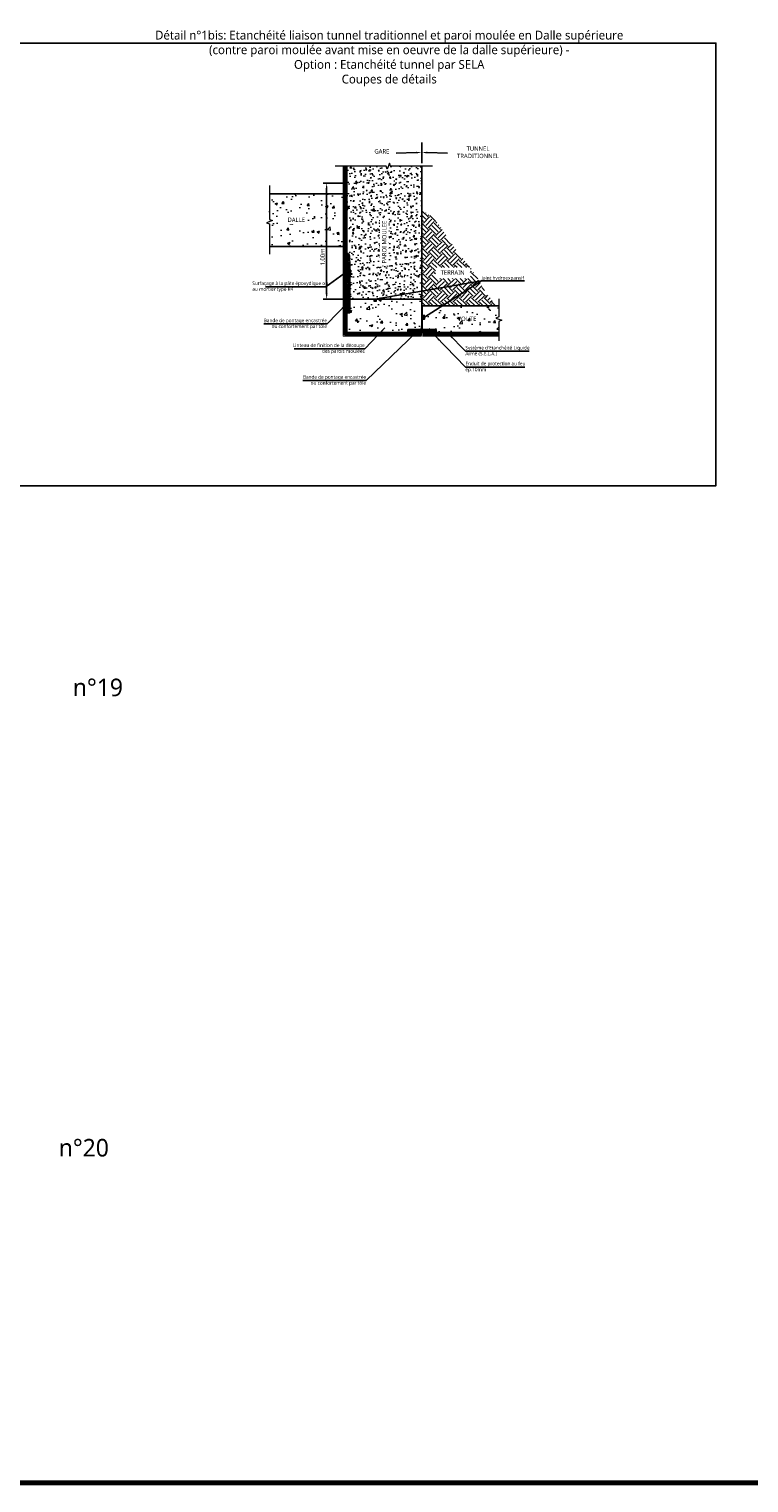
# Model space of a CAD drawing. Header units: millimetres. Extents: x -3314 to 21255525, y -15000 to 1735000.
# Tile 21 of 108: x 13588 to 13998, y 7048 to 7876. Entities that reach past the tile are written whole.
import ezdxf
from ezdxf import colors
from ezdxf.entities.mleader import LeaderData, LeaderLine
from ezdxf.math import Vec2, Vec3

# ---------------------------------------------------------------- set-up
doc = ezdxf.new("R2010")
doc.units = ezdxf.units.MM
doc.linetypes.add('CACHE', pattern=[0.375, 0.25, -0.125])
doc.linetypes.add('CONTINU', pattern=[0])
for name, color, linetype, lineweight in [('Dessin_AXE', 8, 'Continuous', 5), ('Dessin_HACHURES', 253, 'Continuous', 9), ('Matériel_Joint Hydroexpansif', 140, 'CACHE', 0), ('Produit_Enduit de protection au feu', 6, 'Continuous', 0), ('SYSTEME_S.E.L.A', 210, 'CACHE', 0)]:
    doc.layers.add(name, color=color, linetype=linetype, lineweight=lineweight)
for name, color, linetype in [('Dessin_COTATIONS', 7, 'Continuous'), ('Dessin_TEXTES', 7, 'CONTINU'), ('L1', 7, 'Continuous'), ('Matériel_Bande de pontage', 40, 'Continuous')]:
    doc.layers.add(name, color=color, linetype=linetype)
doc.layers.add('GEN-_-FMULT', color=210, linetype='Continuous', plot=False)
doc.styles.add('Arial', font='segoeui.ttf')
doc.styles.get("Standard").update_dxf_attribs({"font": 'segoeui.ttf'})
doc.styles.add('txt-moyen', font='segoeui.ttf')
doc.dimstyles.new('1000F2', dxfattribs={"dimscale": 10, "dimtxt": 0.25, "dimasz": 0.3, "dimexe": 0.2, "dimexo": 0, "dimgap": 0.1, "dimtad": 1, "dimzin": 0, "dimdsep": 46, "dimtxsty": 'txt-moyen', "dimcen": 0.1, "dimclrd": 256, "dimclre": 256, "dimclrt": 256, "dimazin": 0, "dimtfac": 1, "dimtmove": 2, "dimatfit": 3, "dimfxl": 1, "dimtolj": 1, "dimtzin": 0, "dimlwd": -1, "dimlwe": -1, "dimarcsym": 0})

# ---------------------------------------------------------------- blocks, each defined once
blk = doc.blocks.new('*D113')
at = {"layer": 'Defpoints', "color": 0, "transparency": 16777216}
for p in [(13757.5, 7788.17), (13766.9, 7788.17), (13770.65, 7722.17)]:
    blk.add_point(p, dxfattribs=at)
at = {"layer": 'Dessin_COTATIONS', "linetype": 'CONTINU', "transparency": 16777216}
for p, q in [((13766.9, 7788.17), (13755.5, 7788.17)), ((13757.5, 7725.17), (13757.5, 7785.17)), ((13770.65, 7722.17), (13755.5, 7722.17))]:
    blk.add_line(p, q, dxfattribs=at)
at = {"layer": 'Dessin_COTATIONS', "transparency": 16777216}
for points in [[(13758, 7785.17), (13757, 7785.17), (13757.5, 7788.17)], [(13757, 7725.17), (13758, 7725.17), (13757.5, 7722.17)]]:
    blk.add_solid(points, dxfattribs=at)
at = {"layer": 'Dessin_COTATIONS', "transparency": 16777216, "insert": (13755.23, 7746.17), "char_height": 2.5, "attachment_point": 5, "rotation": 90, "style": 'txt-moyen'}
blk.add_mtext('\\A1;1.00m', dxfattribs=at)

msp = doc.modelspace()

# ---------------------------------------------------------------- hatches: boundary and pattern name
at = {"layer": 'Dessin_HACHURES'}
h = msp.add_hatch(dxfattribs=at)
h.set_pattern_fill('AR-CONC', color=256)
h.set_pattern_definition([(50, (14734.54, 4914.799), (7.172602, -0.627521), [0.75, -8.25]), (355, (14734.54, 4914.799), (-1.387513, 7.521921), [0.6, -6.6]), (100.45144, (14735.138, 4914.7465), (5.785088, 6.8944), [0.637402, -7.011421]), (46.1842, (14734.54, 4916.799), (10.672413, -1.655193), [1.125, -12.375]), (96.63564, (14735.429, 4916.661), (9.34662, 9.741186), [0.956103, -10.517138]), (351.18416, (14734.54, 4916.799), (9.34662, 9.741186), [0.9, -9.9]), (21, (14735.54, 4916.299), (5.96907, -4.026189), [0.75, -8.25]), (326, (14735.54, 4916.299), (2.433153, 7.2515), [0.6, -6.6]), (71.45144, (14736.0375, 4915.963), (8.402224, 3.225312), [0.637402, -7.011421]), (37.5, (14734.54, 4914.7988), (0.1215986, 3.3289385), [0, -6.52, 0, -6.7, 0, -6.625]), (7.5, (14734.54, 4914.799), (2.6306954, 3.944117), [0, -3.82, 0, -6.37, 0, -2.525]), (327.5, (14732.31, 4914.7988), (5.3382244, -0.2255487), [0, -2.5, 0, -7.8, 0, -10.35]), (317.5, (14731.31, 4914.799), (5.831862, 1.00105), [0, -3.25, 0, -5.18, 0, -7.35])])
edge = h.paths.add_edge_path()
edge.add_line((13811.6534, 7797.7557), (13793.8359, 7797.7557))
edge.add_line((13793.8359, 7797.7557), (13793.2109, 7799.4728))
edge.add_line((13793.2109, 7799.4728), (13791.9609, 7796.0385))
edge.add_line((13791.9609, 7796.0385), (13791.3359, 7797.7557))
edge.add_line((13791.3359, 7797.7557), (13769.0536, 7797.7557))
edge.add_line((13769.0536, 7797.7557), (13769.053, 7761.7803))
edge.add_spline(control_points=[(13769.053, 7761.7803), (13769.5416, 7761.1797), (13770.6312, 7759.6758), (13770.2882, 7755.5202), (13770.5316, 7750.4148), (13770.5859, 7743.6189), (13770.9737, 7737.6093), (13770.6783, 7732.9823), (13770.693, 7730.9894), (13770.6975, 7730.3715)], knot_values=[0.58112804, 0.58112804, 0.58112804, 0.58112804, 2.83098523, 6.08126589, 12.43435793, 18.46278063, 26.37250179, 30.49723623, 32.35087393, 32.35087393, 32.35087393, 32.35087393], degree=3, periodic=0)
edge.add_line((13770.6975, 7730.3715), (13770.6524, 7730.3715))
edge.add_line((13770.6524, 7730.3715), (13770.6524, 7722.1715))
edge.add_line((13770.6524, 7722.1715), (13811.6524, 7722.1715))
edge.add_line((13811.6524, 7722.1715), (13811.6534, 7797.7557))
h.paths.add_polyline_path([(13792.9141, 7740.6477), (13792.9141, 7768.4854), (13787.7623, 7768.4854), (13787.7623, 7740.6477)], flags=24)
at = {"layer": 'Dessin_HACHURES', "lineweight": 0}
h = msp.add_hatch(dxfattribs=at)
h.set_pattern_fill('AR-CONC', color=256, scale=2)
h.set_pattern_definition([(50, (14612.376, 4917.014), (14.345204, -1.255043), [1.5, -16.5]), (355, (14612.376, 4917.014), (-2.77503, 15.04384), [1.2, -13.2]), (100.45144, (14613.571, 4916.91), (11.57018, 13.7888), [1.274804, -14.02284]), (46.1842, (14612.376, 4921.014), (21.34483, -3.31039), [2.25, -24.75]), (96.6356, (14614.154, 4920.739), (18.69324, 19.48237), [1.9122, -21.03428]), (351.1842, (14612.376, 4921.014), (18.69324, 19.48237), [1.8, -19.8]), (21, (14614.376, 4920.014), (11.93814, -8.05238), [1.5, -16.5]), (326, (14614.376, 4920.014), (4.86631, 14.503), [1.2, -13.2]), (71.45144, (14615.37, 4919.343), (16.80445, 6.45062), [1.274804, -14.02284]), (37.5, (14612.3757, 4917.0144), (0.243197, 6.657877), [0, -13.04, 0, -13.4, 0, -13.25]), (7.5, (14612.376, 4917.0144), (5.26139, 7.888234), [0, -7.64, 0, -12.74, 0, -5.05]), (327.5, (14607.9157, 4917.0144), (10.676449, -0.451097), [0, -5, 0, -15.6, 0, -20.7]), (317.5, (14605.916, 4917.014), (11.663723, 2.0021), [0, -6.5, 0, -10.36, 0, -14.7])])
h.paths.add_polyline_path([(13724.9133, 7781.9941), (13724.9133, 7767.4983), (13726.6305, 7766.8733), (13724.9133, 7766.2483), (13724.9133, 7752.0208), (13769.0527, 7752.0208), (13769.0527, 7781.9941)])
h.paths.add_polyline_path([(13734.0056, 7764.7069), (13746.3214, 7764.7069), (13746.3214, 7769.8587), (13734.0056, 7769.8587)], flags=24)
at = {"layer": 'Dessin_HACHURES'}
h = msp.add_hatch(dxfattribs=at)
h.set_pattern_fill('EARTH', color=256, scale=20, angle=45, style=0)
h.set_pattern_definition([(45, (13687.961, 5026.2475), (4e-16, 7.071068), [5, -5]), (45, (13686.6354, 5027.5733), (4e-16, 7.071068), [5, -5]), (45, (13685.3096, 5028.899), (4e-16, 7.071068), [5, -5]), (135, (13685.3096, 5029.783), (-7.071068, 9e-16), [5, -5]), (135, (13686.6354, 5031.109), (-7.071068, 9e-16), [5, -5]), (135, (13687.961, 5032.4347), (-7.071068, 9e-16), [5, -5])])
edge = h.paths.add_edge_path()
edge.add_spline(control_points=[(13854.988, 7718.2429), (13848.0133, 7724.4223), (13843.3078, 7736.6662), (13829.0379, 7751.1003), (13819.0614, 7769.3081), (13811.6532, 7772.2511)], knot_values=[4.29988003, 4.29988003, 4.29988003, 4.29988003, 23.84116921, 50.22463524, 63.15715662, 63.15715662, 63.15715662, 63.15715662], degree=3, periodic=0)
edge.add_line((13811.6532, 7772.2511), (13811.6523, 7718.2429))
edge.add_line((13811.6523, 7718.2429), (13854.988, 7718.2429))
h.paths.add_polyline_path([(13819.3818, 7733.9318), (13839.2768, 7733.9318), (13839.2768, 7740.1139), (13819.3818, 7740.1139)], flags=16)
h.paths.add_polyline_path([(13816.3055, 7725.1897), (13830.0422, 7725.1897)], flags=16)
h.paths.add_polyline_path([(13820.1047, 7720.4226), (13845.2752, 7720.4226)], flags=16)
at = {"layer": 'Dessin_HACHURES', "lineweight": 0}
h = msp.add_hatch(dxfattribs=at)
h.set_pattern_fill('ANSI31', color=256, scale=5)
h.set_pattern_definition([(45, (14612.3757, 4917.0144), (-0.44194174, 0.44194174), [])])
edge = h.paths.add_edge_path()
edge.add_spline(control_points=[(13770.6975, 7730.3715), (13770.693, 7730.9894), (13770.6783, 7732.9823), (13770.9737, 7737.6093), (13770.5859, 7743.6189), (13770.5781, 7746.2587), (13770.5327, 7747.2667), (13769.968, 7748.387), (13769.5416, 7748.3222), (13769.0527, 7748.5186)], knot_values=[0.58112804, 0.58112804, 0.58112804, 0.58112804, 2.43476574, 6.55950018, 14.46922135, 20.49764404, 26.85073608, 30.10101674, 32.35087393, 32.35087393, 32.35087393, 32.35087393], degree=3, periodic=0)
edge.add_line((13769.0527, 7748.5186), (13769.0524, 7730.3715))
edge.add_line((13769.0524, 7730.3715), (13770.6975, 7730.3715))
at = {"layer": 'Dessin_HACHURES', "linetype": 'Continuous'}
h = msp.add_hatch(dxfattribs=at)
h.set_pattern_fill('ANSI31', color=256, scale=0.08, angle=270)
h.set_pattern_definition([(315, (7413916.5994, -263387.91416), (0.1796051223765, 0.1796051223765), [])])
h.paths.add_polyline_path([(13769.8524, 7722.1715), (13769.0524, 7722.1715), (13769.0524, 7714.3715), (13770.6524, 7714.3715), (13770.6524, 7715.1715), (13769.8524, 7715.1715)])
h.paths.add_polyline_path([(13769.0524, 7722.5715), (13769.8524, 7722.5715), (13769.8524, 7729.5715), (13770.6524, 7729.5715), (13770.6524, 7730.3715), (13769.0524, 7730.3715)])
at = {"layer": 'Dessin_HACHURES'}
h = msp.add_hatch(dxfattribs=at)
h.set_pattern_fill('AR-CONC', color=256, scale=2)
h.set_pattern_definition([(50, (14714.807, 4904.14), (14.345204, -1.255043), [1.5, -16.5]), (355, (14714.807, 4904.14), (-2.77503, 15.04384), [1.2, -13.2]), (100.45144, (14716.003, 4904.035), (11.57018, 13.7888), [1.274804, -14.02284]), (46.1842, (14714.807, 4908.14), (21.34483, -3.31039), [2.25, -24.75]), (96.6356, (14716.586, 4907.864), (18.69324, 19.48237), [1.9122, -21.03428]), (351.1842, (14714.807, 4908.14), (18.69324, 19.48237), [1.8, -19.8]), (21, (14716.807, 4907.14), (11.93814, -8.05238), [1.5, -16.5]), (326, (14716.807, 4907.14), (4.86631, 14.503), [1.2, -13.2]), (71.45144, (14717.802, 4906.469), (16.80445, 6.45062), [1.274804, -14.02284]), (37.5, (14714.807, 4904.1397), (0.243197, 6.657877), [0, -13.04, 0, -13.4, 0, -13.25]), (7.5, (14714.807, 4904.14), (5.26139, 7.888234), [0, -7.64, 0, -12.74, 0, -5.05]), (327.5, (14710.347, 4904.1397), (10.676449, -0.451097), [0, -5, 0, -15.6, 0, -20.7]), (317.5, (14708.347, 4904.14), (11.663723, 2.0021), [0, -6.5, 0, -10.36, 0, -14.7])])
h.paths.add_polyline_path([(13770.6524, 7722.1715), (13770.6524, 7714.3715), (13769.0524, 7714.3715), (13769.0519, 7703.1714), (13803.7519, 7703.1715), (13803.7519, 7704.7715), (13811.6524, 7704.7715), (13811.6524, 7710.7556), (13811.6521, 7710.7556), (13811.6521, 7711.9556), (13811.6524, 7722.1715)])
at = {"layer": 'Dessin_HACHURES', "linetype": 'ByBlock'}
h = msp.add_hatch(dxfattribs=at)
h.set_pattern_fill('AR-CONC', color=256, scale=2)
h.set_pattern_definition([(50, (14339.6, 7133.346), (14.3452, -1.25504), [1.5, -16.5]), (355, (14339.6, 7133.346), (-2.77503, 15.04384), [1.2, -13.2]), (100.4514, (14340.795, 7133.241), (11.57018, 13.7888), [1.2748, -14.02284]), (46.1842, (14339.6, 7137.346), (21.34483, -3.3104), [2.25, -24.75]), (96.6356, (14341.378, 7137.07), (18.69324, 19.48237), [1.9122, -21.0343]), (351.1842, (14339.6, 7137.346), (18.69324, 19.4824), [1.8, -19.8]), (21, (14341.6, 7136.346), (11.93814, -8.05238), [1.5, -16.5]), (326, (14341.6, 7136.346), (4.8663, 14.503), [1.2, -13.2]), (71.4514, (14342.594, 7135.675), (16.80445, 6.45062), [1.2748, -14.02284]), (37.5, (14339.5997, 7133.346), (0.243197, 6.657877), [0, -13.04, 0, -13.4, 0, -13.25]), (7.5, (14339.6, 7133.346), (5.26139, 7.888234), [0, -7.64, 0, -12.74, 0, -5.05]), (327.5, (14335.1397, 7133.346), (10.67645, -0.451097), [0, -5, 0, -15.6, 0, -20.7]), (317.5, (14333.14, 7133.346), (11.66372, 2.0021), [0, -6.5, 0, -10.36, 0, -14.7])])
h.paths.add_polyline_path([(13855.4309, 7718.2429), (13811.6523, 7718.2429), (13811.6522, 7711.9556), (13813.2521, 7711.9556), (13813.2521, 7710.7556), (13811.6521, 7710.7556), (13811.652, 7704.7715), (13811.6919, 7704.7715), (13819.8519, 7704.7715), (13819.8519, 7703.1715), (13855.4309, 7703.1715), (13855.4309, 7709.4968), (13857.148, 7710.1218), (13853.7137, 7711.3718), (13855.4309, 7711.9968)])
h.paths.add_polyline_path([(13828.2061, 7706.7406), (13846.7995, 7706.7406), (13846.7995, 7713.9531), (13828.2061, 7713.9531)], flags=24)
at = {"layer": 'Dessin_HACHURES', "linetype": 'Continuous'}
h = msp.add_hatch(dxfattribs=at)
h.set_pattern_fill('ANSI31', color=256, scale=0.08)
h.set_pattern_definition([(45, (284922.03757, 7407850.7185), (-0.1796051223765, 0.1796051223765), [])])
h.paths.add_polyline_path([(13811.9519, 7703.9715), (13811.9519, 7703.1715), (13819.7519, 7703.1715), (13819.7519, 7704.7715), (13818.9519, 7704.7715), (13818.9519, 7703.9715)])
h.paths.add_polyline_path([(13811.5519, 7703.1715), (13811.5519, 7703.9715), (13804.5519, 7703.9715), (13804.5519, 7704.7715), (13803.7519, 7704.7715), (13803.7519, 7703.1715)])
at = {"layer": 'Matériel_Bande de pontage', "linetype": 'Continuous'}
h = msp.add_hatch(color=256, dxfattribs=at)
h.dxf.hatch_style = 1
h.paths.add_polyline_path([(13770.6524, 7729.5715), (13769.8524, 7729.5715), (13769.8524, 7715.1715), (13770.6524, 7715.1715)])
h = msp.add_hatch(color=256, dxfattribs=at)
h.dxf.hatch_style = 1
h.paths.add_polyline_path([(13804.5519, 7704.7715), (13804.5519, 7703.9715), (13818.9519, 7703.9715), (13818.9519, 7704.7715)])
at = {"layer": 'Matériel_Joint Hydroexpansif'}
h = msp.add_hatch(color=256, dxfattribs=at)
h.dxf.hatch_style = 1
h.paths.add_polyline_path([(13784.3351, 7722.1715), (13784.3351, 7720.9715), (13785.9351, 7720.9715), (13785.9351, 7722.1715)])
at = {"layer": 'Matériel_Joint Hydroexpansif', "linetype": 'Continuous'}
h = msp.add_hatch(color=256, dxfattribs=at)
h.dxf.hatch_style = 1
h.paths.add_polyline_path([(13811.6521, 7711.9556), (13811.6521, 7710.7556), (13813.2521, 7710.7556), (13813.2521, 7711.9556)])

# ---------------------------------------------------------------- linework, layer by layer
at = {"layer": 'Defpoints', "lineweight": 70}
msp.add_line((8721.2504, 7048.3703), (14273.133, 7048.3703), dxfattribs=at)
msp.add_line((8721.2504, 7048.3703), (14273.133, 7048.3703), dxfattribs=at)
at = {"layer": 'Defpoints', "linetype": 'Continuous'}
msp.add_lwpolyline([(13579.048, 7867.8861), (13979.048, 7867.8861), (13979.048, 7615.8861), (13579.048, 7615.8861)], close=True, dxfattribs=at)
at = {"layer": 'Dessin_AXE', "flags": 128}
msp.add_lwpolyline([(13817.7853, 7797.7557), (13793.8359, 7797.7557), (13793.2109, 7799.4728), (13791.9609, 7796.0385), (13791.3359, 7797.7557), (13762.4096, 7797.7557)], dxfattribs=at)
at = {"layer": 'Dessin_AXE', "linetype": 'CONTINU', "flags": 128}
msp.add_lwpolyline([(13724.9133, 7786.8037), (13724.9133, 7767.4983), (13726.6305, 7766.8733), (13723.1961, 7765.6233), (13724.9133, 7764.9983), (13724.9133, 7747.8118)], dxfattribs=at)
at = {"layer": 'Dessin_TEXTES', "linetype": 'ByBlock'}
msp.add_line((13811.6534, 7799.6307), (13811.6534, 7811.3291), dxfattribs=at)
at = {"layer": 'L1', "linetype": 'CONTINU'}
for points in [[(13724.9133, 7752.0208), (13769.0527, 7752.0208), (13769.0527, 7781.9941), (13724.9133, 7781.9941)], [(13770.6524, 7722.1715), (13811.6524, 7722.1715)], [(13855.4309, 7703.1715), (13819.7519, 7703.1715), (13819.7519, 7704.7715), (13811.852, 7704.7715), (13811.8521, 7710.7556), (13813.2521, 7710.7556), (13813.2521, 7711.9556), (13811.8521, 7711.9556), (13811.8523, 7718.2429), (13855.6309, 7718.2429)]]:
    msp.add_lwpolyline(points, dxfattribs=at)
at = {"layer": 'L1'}
for points in [[(13769.0524, 7722.5715), (13769.8524, 7722.5715), (13769.8524, 7729.5715), (13770.6524, 7729.5715), (13770.6524, 7730.3715), (13769.0524, 7730.3715)], [(13770.6524, 7729.5715), (13769.8524, 7729.5715), (13769.8524, 7715.1715), (13770.6524, 7715.1715), (13770.6524, 7729.5715)], [(13769.8524, 7722.1715), (13769.0524, 7722.1715), (13769.0524, 7714.3715), (13770.6524, 7714.3715), (13770.6524, 7715.1715), (13769.8524, 7715.1715)], [(13811.5519, 7703.1715), (13811.5519, 7703.9715), (13804.5519, 7703.9715), (13804.5519, 7704.7715), (13803.7519, 7704.7715), (13803.7519, 7703.1715)], [(13804.5519, 7704.7715), (13804.5519, 7703.9715), (13818.9519, 7703.9715), (13818.9519, 7704.7715), (13804.5519, 7704.7715)], [(13811.9519, 7703.9715), (13811.9519, 7703.1715), (13819.7519, 7703.1715), (13819.7519, 7704.7715), (13818.9519, 7704.7715), (13818.9519, 7703.9715)]]:
    msp.add_lwpolyline(points, close=True, dxfattribs=at)
at = {"layer": 'L1', "linetype": 'Continuous'}
for points in [[(13770.6524, 7722.3715), (13770.6524, 7715.1715), (13769.8524, 7715.1715), (13769.8524, 7729.5715), (13770.6524, 7729.5715), (13770.6524, 7722.5315)], [(13811.7519, 7704.7715), (13818.9519, 7704.7715), (13818.9519, 7703.9715), (13804.5519, 7703.9715), (13804.5519, 7704.7715), (13811.5919, 7704.7715)]]:
    msp.add_lwpolyline(points, dxfattribs=at)
at = {"layer": 'L1', "linetype": 'CONTINU'}
msp.add_lwpolyline([(13769.0519, 7703.1714), (13769.0524, 7714.3715), (13770.6524, 7714.3715), (13770.6524, 7722.1715), (13811.6524, 7722.1715), (13811.6524, 7704.7715), (13803.7519, 7704.7715), (13803.7519, 7703.1715)], close=True, dxfattribs=at)
at = {"layer": 'L1', "linetype": 'CONTINU', "ltscale": 5}
for points in [[(13812.0378, 7702.8712), (13855.4309, 7702.8712)], [(13812.0378, 7701.8712), (13855.4309, 7701.8712)]]:
    msp.add_lwpolyline(points, dxfattribs=at)
at = {"layer": 'L1', "lineweight": 0}
msp.add_open_spline([(13769.0527, 7748.5186), (13769.5416, 7748.3222), (13769.968, 7748.387), (13770.5327, 7747.2667), (13770.5781, 7746.2587), (13770.5859, 7743.6189), (13770.9737, 7737.6093), (13770.6783, 7732.9823), (13770.693, 7730.9894), (13770.6975, 7730.3715)], degree=3, knots=[0.58112804, 0.58112804, 0.58112804, 0.58112804, 2.83098523, 6.08126589, 12.43435793, 18.46278063, 26.37250179, 30.49723623, 32.35087393, 32.35087393, 32.35087393, 32.35087393], dxfattribs=at)
at = {"layer": 'Matériel_Joint Hydroexpansif', "linetype": 'Continuous'}
for points in [[(13785.9351, 7720.9715), (13785.9351, 7722.1715), (13784.3351, 7722.1715), (13784.3351, 7720.9715), (13785.9351, 7720.9715)], [(13785.9351, 7720.9715), (13785.9351, 7722.1715), (13784.3351, 7722.1715), (13784.3351, 7720.9715), (13785.9351, 7720.9715)], [(13785.9351, 7720.9715), (13785.9351, 7722.1715), (13784.3351, 7722.1715), (13784.3351, 7720.9715), (13785.9351, 7720.9715)], [(13813.2521, 7710.7556), (13813.2521, 7711.9556), (13811.6521, 7711.9556), (13811.6521, 7710.7556), (13813.2521, 7710.7556)]]:
    msp.add_lwpolyline(points, close=True, dxfattribs=at)
at = {"layer": 'Produit_Enduit de protection au feu', "linetype": 'ByBlock', "const_width": 0.5}
for points in [[(13766.9016, 7701.0212), (13766.9016, 7797.7557)], [(13766.9016, 7701.0212), (13811.6519, 7701.0212)], [(13812.0378, 7701.0212), (13855.4309, 7701.0212)]]:
    msp.add_lwpolyline(points, dxfattribs=at)
at = {"layer": 'SYSTEME_S.E.L.A', "linetype": 'ByBlock', "ltscale": 5, "const_width": 1}
msp.add_lwpolyline([(13812.0378, 7702.3712), (13855.4309, 7702.3712)], dxfattribs=at)

# ---------------------------------------------------------------- texts
at = {"layer": 'Dessin_TEXTES', "style": 'Arial'}
for s, p in [('n°19', (13613.08, 7496.17)), ('n°20', (13605.08, 7234.17))]:
    msp.add_text(s, height=10, dxfattribs=at).set_placement(p)
at = {"layer": 'Dessin_TEXTES'}
for s, insert, char_height, width, attachment_point, style in [('GARE', (13788.9297, 7807.5236), 2.5, 101.5, 2, 'Arial'), ('TUNNEL\\PTRADITIONNEL', (13843.6286, 7805.7163), 2.5, 101.5, 5, 'Arial'), ('TERRAIN', (13829.2065, 7738.5699), 2.5, 21.399913, 2, 'Arial'), ('VOUTE', (13837.3823, 7712.2138), 2.5, 21.399913, 2, 'Arial'), ('Bande de pontage encastrée\\Pou confortement par tôle', (13757.7194, 7708.0207), 2, 73.895712, 6, 'txt-moyen'), ('Linteau de finition de la découpe \\Pdes parois moulées', (13779.1801, 7693.9142), 2, 73.895712, 6, 'txt-moyen'), ('Bande de pontage encastrée\\Pou confortement par tôle', (13779.9623, 7675.8219), 2, 73.895712, 6, 'txt-moyen')]:
    msp.add_mtext(s, dxfattribs=dict(at, insert=insert, char_height=char_height, width=width, attachment_point=attachment_point, style=style))
at = {"layer": 'Dessin_TEXTES', "linetype": 'CONTINU', "insert": (13715.2044, 7729.2095), "char_height": 2, "width": 97.825496, "attachment_point": 4, "style": 'txt-moyen'}
msp.add_mtext('Surfaçage à la pâte époxydique ou \\Pau mortier type R4', dxfattribs=at)
at = {"layer": 'GEN-_-FMULT', "insert": (13793.1082, 7874.9095), "char_height": 5, "width": 406, "attachment_point": 2, "style": 'Arial'}
msp.add_mtext('Détail n°1bis: Etanchéité liaison tunnel traditionnel et paroi moulée en Dalle supérieure \\P(contre paroi moulée avant mise en oeuvre de la dalle supérieure) - \\POption : Etanchéité tunnel par SELA\\PCoupes de détails', dxfattribs=at)

# ---------------------------------------------------------------- dimensions: what is measured, and where the dimension line sits
at = {"layer": 'Dessin_COTATIONS', "linetype": 'CONTINU'}
dim = msp.add_linear_dim(base=(13757.5016, 7788.1715), p1=(13770.6524, 7722.1715), p2=(13766.9016, 7788.1715), angle=90, text='1.00m', dimstyle='1000F2', override={"dimtad": 2, "dimtxsty": 'txt-moyen', "dimtfill": 0, "dimtfillclr": 0}, dxfattribs=at)
dim.commit()
dim.dimension.update_dxf_attribs({"geometry": '*D113', "text_midpoint": (13755.2253, 7746.1715), "dimtype": 160})

# ---------------------------------------------------------------- leaders
at = {"layer": 'Dessin_TEXTES'}
for points in [[(13769.5373, 7738.2899), (13757.1046, 7729.2095), (13722.7044, 7729.2095)], [(13769.2206, 7719.8285), (13757.7194, 7708.0207), (13721.8044, 7708.0207)], [(13790.6814, 7705.7221), (13779.1801, 7693.9142), (13738.9406, 7693.9142)], [(13808.6678, 7703.3565), (13779.9623, 7675.8219), (13744.0507, 7675.8219)]]:
    msp.add_leader(points, dimstyle='1000F2', override={"dimgap": 0.1, "dimtad": 0}, dxfattribs=at)
at = {"layer": 'Dessin_TEXTES', "linetype": 'CONTINU', "lineweight": 9}
ml = msp.add_multileader_mtext('Standard', dxfattribs=at)
ml.set_content('', color=256, style='txt-moyen')
ml.set_leader_properties(linetype='ByLayer', lineweight=-1)
ml.build(insert=Vec2(0, 0))
ml.multileader.update_dxf_attribs({"text_left_attachment_type": 6, "text_right_attachment_type": 6, "dogleg_length": 0, "arrow_head_size": 3})
ctx = ml.context
ctx.base_point, ctx.char_height, ctx.arrow_head_size, ctx.landing_gap_size, ctx.plane_origin = Vec3(13797.0969, 7805.6468), 2.5, 3, 0, Vec3(13757.6806, 7809.1372)
ctx.left_attachment, ctx.right_attachment, ctx.text_align_type = 6, 6, 2
notes = []
notes.append((ctx, [(0, (1, 1, 0), (13797.0969, 7805.1468), (-1, 0), 0, [(0, [(13811.6534, 7805.6468)], 0, [])])]))
ctx.mtext.insert, ctx.mtext.alignment, ctx.mtext.flow_direction = Vec3(13797.0969, 7808.1468), 3, 5
ml = msp.add_multileader_mtext('Standard', dxfattribs=at)
ml.set_content('', color=256, style='txt-moyen')
ml.set_leader_properties(linetype='ByLayer', lineweight=-1)
ml.build(insert=Vec2(0, 0))
ml.multileader.update_dxf_attribs({"text_left_attachment_type": 6, "text_right_attachment_type": 6, "dogleg_length": 0, "arrow_head_size": 3})
ctx = ml.context
ctx.base_point, ctx.char_height, ctx.arrow_head_size, ctx.landing_gap_size, ctx.plane_origin = Vec3(13826.2099, 7805.6468), 2.5, 3, 0, Vec3(13865.6262, 7809.1372)
ctx.left_attachment, ctx.right_attachment = 6, 6
notes.append((ctx, [(0, (1, 1, 0), (13826.2099, 7805.1468), (1, 0), 0, [(0, [(13811.6534, 7805.6468)], 0, [])])]))
ctx.mtext.insert, ctx.mtext.text_direction, ctx.mtext.flow_direction, ctx.mtext.extrusion = Vec3(13826.2099, 7808.1468), Vec3(-1, 0), 5, Vec3(0, 0, -1)
at = {"layer": 'Dessin_TEXTES'}
ml = msp.add_multileader_mtext('Standard', dxfattribs=at)
ml.set_content("2 x 3 Traversées d'étanchéité des tubes d'injection des gaines réinjectables (gaines entre mortier de bourrage et mortier sans retrait)\\P- voir Détail X (ci-contre) -", color=256)
ml.set_leader_properties()
ml.build(insert=Vec2(0, 0))
ml.multileader.update_dxf_attribs({"dogleg_length": 5, "arrow_head_size": 2.5, "scale": 100})
ctx = ml.context
ctx.base_point, ctx.scale, ctx.char_height, ctx.arrow_head_size, ctx.landing_gap_size, ctx.plane_origin = Vec3(12197.7465, 7442.9283), 100, 2.5, 2.5, 1.25, Vec3(12243.5571, 7501.1933)
notes.append((ctx, [(0, (1, 1, 0), (12176.8321, 7442.5608), (1, 0), 20.9145, [(0, [(12129.3107, 7526.1957)], 0, [])])]))
ctx.mtext.insert, ctx.mtext.width, ctx.mtext.flow_direction = Vec3(12198.9965, 7444.1783), 54, 5
for ctx, leaders in notes:
    for number, flags, end, landing, length, lines in leaders:
        leader = LeaderData()
        leader.index, (leader.has_last_leader_line, leader.has_dogleg_vector, leader.attachment_direction) = number, flags
        leader.last_leader_point, leader.dogleg_vector, leader.dogleg_length = Vec3(end), Vec3(landing), length
        for number, points, colour, breaks in lines:
            line = LeaderLine()
            line.index, line.vertices, line.color, line.breaks = number, Vec3.list(points), colors.encode_raw_color(colour), breaks
            leader.lines.append(line)
        ctx.leaders.append(leader)

# ---------------------------------------------------------------- next in the draw order: texts
at = {"layer": 'Dessin_TEXTES', "insert": (13740.2044, 7767.322), "char_height": 2.5, "attachment_point": 5, "style": 'txt-moyen', "bg_fill": 3, "box_fill_scale": 1.5, "bg_fill_color": 9, "bg_fill_true_color": 13158600, "bg_fill_transparency": 5482092}
msp.add_mtext('DALLE', dxfattribs=at)
at = {"layer": 'Dessin_TEXTES', "insert": (13790.2981, 7754.6075), "char_height": 2.5, "attachment_point": 5, "rotation": 90, "style": 'txt-moyen', "bg_fill": 2}
msp.add_mtext('PAROI MOULEE', dxfattribs=at)
at = {"layer": 'Dessin_TEXTES', "char_height": 2, "style": 'txt-moyen', "bg_fill": 3, "box_fill_scale": 1.5, "bg_fill_color": 9, "bg_fill_true_color": 13158600, "bg_fill_transparency": 11751612}
for s, insert, width, attachment_point in [('Joint hydroexpansif', (13845.574, 7732.5451), 38.927839, 7), ('Enduit de protection au feu\\Pép.10mm', (13836.46, 7683.462), 38.916565, 4)]:
    msp.add_mtext(s, dxfattribs=dict(at, insert=insert, width=width, attachment_point=attachment_point))

# ---------------------------------------------------------------- next in the draw order: linework, layer by layer
at = {"layer": 'L1', "linetype": 'CONTINU', "ltscale": 5}
for points in [[(13767.7516, 7797.7557), (13767.7516, 7701.8712), (13811.6519, 7701.8712)], [(13768.7516, 7797.7557), (13768.7516, 7702.8712), (13811.6519, 7702.8712)]]:
    msp.add_lwpolyline(points, dxfattribs=at)
at = {"layer": 'L1', "linetype": 'CONTINU'}
msp.add_lwpolyline([(13769.0536, 7797.7557), (13769.0524, 7730.3715), (13770.6524, 7730.3715), (13770.6524, 7722.1715), (13811.6524, 7722.1715), (13811.6534, 7797.7557)], dxfattribs=at)
at = {"layer": 'SYSTEME_S.E.L.A', "linetype": 'ByBlock', "ltscale": 5, "const_width": 1}
msp.add_lwpolyline([(13768.2516, 7797.7557), (13768.2516, 7702.3712), (13811.6519, 7702.3712)], dxfattribs=at)

# ---------------------------------------------------------------- next in the draw order: texts
at = {"layer": 'Dessin_TEXTES', "insert": (13836.46, 7692.6037), "char_height": 2, "width": 38.927839, "attachment_point": 4, "style": 'txt-moyen', "bg_fill": 3, "box_fill_scale": 1.5, "bg_fill_color": 9, "bg_fill_true_color": 13158600, "bg_fill_transparency": 11751612}
msp.add_mtext("Système d'Etanchéité Liquide\\PArmé (S.E.L.A.)", dxfattribs=at)

# ---------------------------------------------------------------- next in the draw order: leaders
at = {"layer": 'Dessin_TEXTES'}
for points in [[(13785.1351, 7722.1715), (13845.574, 7732.5451), (13870.0681, 7732.5451)], [(13813.2521, 7711.9556), (13845.574, 7732.5451), (13870.0681, 7732.5451)]]:
    msp.add_leader(points, dimstyle='1000F2', override={"dimgap": 0.1, "dimtad": 0}, dxfattribs=at)

# ---------------------------------------------------------------- next in the draw order: linework, layer by layer
at = {"layer": 'Dessin_AXE', "flags": 128}
msp.add_lwpolyline([(13855.4309, 7722.3623), (13855.4309, 7711.9968), (13853.7137, 7711.3718), (13857.148, 7710.1218), (13855.4309, 7709.4968), (13855.4309, 7698.4939)], dxfattribs=at)

# ---------------------------------------------------------------- next in the draw order: leaders
at = {"layer": 'Dessin_TEXTES'}
for points in [[(13819.3891, 7701.0123), (13836.46, 7683.462), (13870.353, 7683.462)], [(13826.7841, 7702.3623), (13836.46, 7692.6037), (13872.8441, 7692.6037)]]:
    msp.add_leader(points, dimstyle='1000F2', override={"dimgap": 0.1, "dimtad": 0}, dxfattribs=at)

doc.saveas('drawing.dxf')
